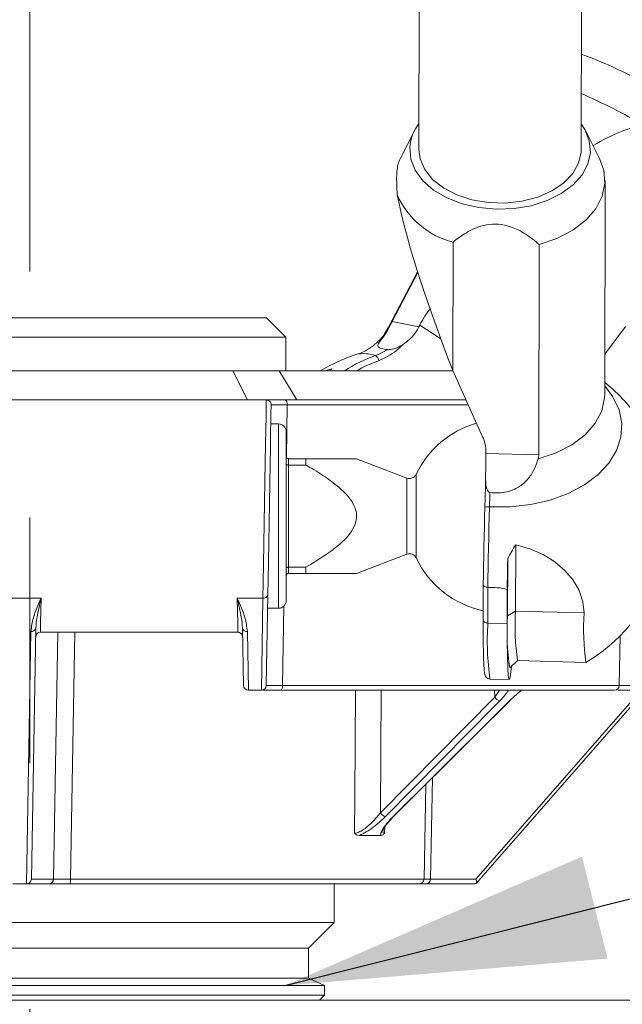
# Model space of a CAD drawing. Header units: millimetres. Extents: x 127 to 4201, y 49 to 2729.
# Tile 6 of 44: x 809 to 871, y 1472 to 1574. Entities that reach past the tile are written whole.
import ezdxf

# ---------------------------------------------------------------- set-up
doc = ezdxf.new("R2010")
doc.units = ezdxf.units.MM
doc.header["$LTSCALE"] = 10
doc.linetypes.add('CENTERX2', pattern=[20.32, 12.7, -2.54, 2.54, -2.54])
doc.dimstyles.new('SLDDIMSTYLE4', dxfattribs={"dimtxt": 0.18, "dimasz": 33.02, "dimexe": 0, "dimexo": 0.0625, "dimgap": 0, "dimtad": 0, "dimtih": 1, "dimtoh": 1, "dimdec": 0, "dimrnd": 1e-09, "dimzin": 0, "dimdsep": 46, "dimtxsty": 'Standard', "dimsah": 1, "dimcen": 0.09, "dimadec": 0, "dimazin": 0, "dimtfac": 33.02, "dimtdec": 0, "dimtofl": 0, "dimtmove": 0, "dimatfit": 3, "dimfxl": 1, "dimfrac": 2, "dimtolj": 1, "dimtzin": 0, "dimarcsym": 0})

msp = doc.modelspace()

# ---------------------------------------------------------------- linework, layer by layer
at = {"color": 7, "linetype": 'CENTERX2', "lineweight": 0}
msp.add_line((809.656188, 2487.486384), (809.656188, 949.811373), dxfattribs=at)
at = {"color": 7, "linetype": 'Continuous', "lineweight": 15}
for p, q in [((850.803275, 2103.911878), (849.879291, 1560.263185)), ((866.643269, 1560.234694), (867.567249, 2103.883386)), ((849.404675, 1562.210349), (847.961989, 1559.388069)), ((868.557584, 1559.353081), (867.124498, 1562.180249)), ((847.860907, 1559.179811), (847.961989, 1559.388069)), ((869.076621, 1534.940747), (869.114265, 1557.089833)), ((853.387256, 1537.444798), (853.409835, 1550.729541)), ((862.296228, 1550.483314), (862.259254, 1528.728751)), ((849.744034, 1547.661154), (846.743968, 1541.928856)), ((847.107802, 1542.516796), (849.765279, 1547.594516)), ((834.106438, 1542.916087), (787.879177, 1542.916087)), ((836.106439, 1540.916054), (834.106438, 1542.916087)), ((847.107802, 1542.516796), (849.871215, 1541.966705)), ((849.871215, 1541.966705), (849.96602, 1542.147903)), ((871.235289, 1541.998355), (869.083759, 1539.139716)), ((836.106439, 1540.916054), (786.139355, 1540.916054)), ((836.106439, 1537.416069), (836.106439, 1540.916054)), ((800.464334, 1537.416069), (830.656438, 1537.416069)), ((832.156437, 1534.416048), (830.656438, 1537.416069)), ((830.656438, 1537.416069), (835.420013, 1537.416069)), ((837.244066, 1534.416048), (835.420013, 1537.416069)), ((835.420013, 1537.416069), (853.400149, 1537.416069)), ((840.882658, 1537.619142), (840.141621, 1537.416069)), ((853.387256, 1537.444798), (856.458143, 1530.604629)), ((834.097634, 1534.416048), (783.115242, 1534.416048)), ((836.047996, 1534.416048), (854.746994, 1534.416048)), ((835.363355, 1531.941084), (834.563237, 1531.941084)), ((836.157106, 1531.147329), (836.157106, 1513.684837)), ((856.801164, 1529.036371), (856.800899, 1528.880028)), ((836.411106, 1528.346984), (836.411106, 1527.691333)), ((836.411106, 1528.346984), (838.202417, 1528.346984)), ((838.202417, 1528.346984), (838.202417, 1527.691333)), ((848.627609, 1526.351718), (843.429789, 1528.346984)), ((862.259254, 1528.728751), (856.800899, 1528.880028)), ((836.411106, 1527.691333), (836.411106, 1517.140834)), ((838.202417, 1527.691333), (836.411106, 1527.691333)), ((859.879479, 1519.446043), (859.867845, 1512.601046)), ((843.429789, 1516.485183), (848.627609, 1518.480388)), ((859.04247, 1512.102036), (859.052491, 1517.998664)), ((836.411106, 1517.140834), (838.202417, 1517.140834)), ((836.411106, 1517.140834), (836.411106, 1516.485183)), ((838.202417, 1517.140834), (838.202417, 1516.485183)), ((838.202417, 1516.485183), (836.411106, 1516.485183)), ((856.521886, 1515.32915), (856.515717, 1511.699764)), ((856.994216, 1515.047936), (857.009315, 1515.047995)), ((857.009315, 1515.047995), (857.003056, 1511.365442)), ((858.993408, 1511.310307), (858.999406, 1514.839617)), ((810.815524, 1513.930766), (806.397351, 1513.930766)), ((833.754961, 1513.930766), (831.097352, 1513.930766)), ((833.58888, 1504.416076), (833.754961, 1513.930766)), ((834.254886, 1514.275579), (834.09136, 1504.907338)), ((834.230718, 1512.891082), (835.363355, 1512.891082)), ((859.867845, 1512.601046), (859.04247, 1512.102036)), ((866.944518, 1512.404947), (859.867845, 1512.601046)), ((810.267683, 1510.840801), (809.815013, 1484.907357)), ((831.748762, 1504.907338), (831.645193, 1510.840801)), ((858.993408, 1511.310307), (857.003056, 1511.365442)), ((809.312533, 1484.416036), (809.767759, 1510.495989)), ((810.751618, 1510.416059), (831.161257, 1510.416059)), ((812.560269, 1510.416059), (812.115013, 1484.907357)), ((832.145116, 1510.495989), (832.251242, 1504.416076)), ((870.591362, 1504.907338), (870.681253, 1510.057179)), ((859.259911, 1506.730227), (860.067476, 1507.494895)), ((860.06086, 1507.495074), (867.137529, 1507.299034)), ((857.222021, 1505.573003), (859.212373, 1505.517809)), ((832.251242, 1504.416076), (832.248685, 1504.416076)), ((833.58888, 1504.416076), (832.251242, 1504.416076)), ((833.591437, 1504.416076), (833.58888, 1504.416076)), ((870.091439, 1504.416076), (835.556992, 1504.416076)), ((845.895146, 1491.745261), (857.70927, 1503.71)), ((855.779533, 1484.451858), (873.243265, 1504.416076)), ((850.405552, 1484.907357), (850.576189, 1494.683055)), ((851.086155, 1484.907357), (851.268825, 1495.372323)), ((845.933024, 1489.418356), (843.712371, 1489.418356)), ((807.900343, 1484.416036), (809.312533, 1484.416036)), ((809.312533, 1484.416036), (809.315089, 1484.416036)), ((811.615089, 1484.416036), (809.315089, 1484.416036)), ((809.815013, 1484.907357), (812.115013, 1484.907357)), ((849.905629, 1484.416036), (813.800349, 1484.416036)), ((841.106438, 1480.416087), (841.106438, 1484.416036)), ((850.586232, 1484.416036), (849.905629, 1484.416036)), ((855.700642, 1484.416036), (850.586232, 1484.416036)), ((841.106438, 1480.416087), (780.460612, 1480.416087)), ((838.456438, 1477.766065), (841.106438, 1480.416087)), ((838.456438, 1477.766065), (782.75558, 1477.766065)), ((838.456438, 1474.685458), (838.456438, 1477.766065)), ((838.456438, 1474.685458), (782.75558, 1474.685458)), ((840.106438, 1473.916082), (838.456438, 1474.685458)), ((840.106438, 1473.916082), (781.326637, 1473.916082)), ((840.106438, 1472.916035), (840.106438, 1473.916082)), ((244.656191, 1472.416071), (809.656188, 1472.416071)), ((840.106438, 1472.916035), (781.326637, 1472.916035)), ((809.656188, 1472.416071), (1374.656186, 1472.416071)), ((839.606438, 1472.416071), (840.106438, 1472.916035))]:
    msp.add_line(p, q, dxfattribs=at)
at = {"color": 8, "linetype": 'Continuous', "lineweight": 15}
for p, q in [((846.743882, 1541.928677), (846.880228, 1542.06684)), ((852.139663, 1540.73265), (849.96602, 1542.147903)), ((836.269297, 1533.907322), (836.177473, 1528.508691)), ((854.975388, 1533.907322), (836.269297, 1533.907322)), ((835.363355, 1512.891082), (835.363355, 1531.941084)), ((848.627609, 1526.351718), (848.627609, 1522.416083)), ((849.587985, 1526.734082), (849.587985, 1522.416083)), ((848.627609, 1522.416083), (848.627609, 1518.480388)), ((849.587985, 1522.416083), (849.587985, 1518.098084)), ((835.915873, 1513.125388), (835.776123, 1504.907338)), ((835.776123, 1504.907338), (870.591362, 1504.907338)), ((845.961441, 1504.416076), (845.895146, 1491.745261)), ((855.771244, 1484.907357), (872.836561, 1504.416076)), ((857.70927, 1503.71), (857.69175, 1504.416076)), ((857.70927, 1503.71), (858.197842, 1504.416076)), ((846.339353, 1490.280537), (846.325007, 1489.640919)), ((813.863221, 1484.907357), (850.405552, 1484.907357)), ((850.405552, 1484.907357), (851.086155, 1484.907357)), ((851.086155, 1484.907357), (855.771244, 1484.907357))]:
    msp.add_line(p, q, dxfattribs=at)
at = {"color": 7, "linetype": 'Continuous', "lineweight": 15, "flags": 128}
for points in [[(866.647874, 1562.944798), (867.030595, 1562.3565), (867.490497, 1561.191527), (867.595729, 1559.990255), (867.342238, 1558.798997), (866.739773, 1557.663409), (865.811486, 1556.627182), (864.593044, 1555.730192), (863.131282, 1555.00683), (861.482364, 1554.484872), (859.709662, 1554.184465), (857.881301, 1554.117111), (856.067543, 1554.285375), (854.338088, 1554.682819), (852.759399, 1555.294184), (851.392143, 1556.095926), (850.288865, 1557.057289), (849.491962, 1558.141319), (849.03206, 1559.306351), (848.926832, 1560.507564), (848.926832, 1560.507564)], [(849.879291, 1560.263185), (849.998355, 1559.332041), (850.471616, 1558.223216), (851.285324, 1557.202903), (852.403917, 1556.315688), (853.778501, 1555.600433), (855.349005, 1555.08831), (857.046791, 1554.80173), (858.797655, 1554.753212), (860.525076, 1554.944901), (862.15356, 1555.368392), (863.61193, 1556.005148), (864.836451, 1556.827454), (865.773608, 1557.799248), (866.382439, 1558.878092), (866.636336, 1560.016839), (866.643269, 1560.234694)], [(868.557584, 1559.353081), (868.991059, 1558.169512), (869.105287, 1556.807665), (868.822963, 1555.456845), (868.154403, 1554.166404), (867.124048, 1552.983491), (865.769554, 1551.951317), (864.140433, 1551.107673), (862.296228, 1550.483314)], [(833.754961, 1513.930766), (833.782871, 1515.599279), (833.814517, 1517.49113), (833.848863, 1519.544272), (833.884782, 1521.691529), (833.921096, 1523.862509), (833.95662, 1525.986103), (833.990187, 1527.992753), (834.020697, 1529.816715), (834.047152, 1531.398205), (834.068684, 1532.685427), (834.08459, 1533.63624), (834.094346, 1534.219472), (834.097634, 1534.416048)], [(836.269297, 1533.907322), (836.265712, 1534.006087), (836.253575, 1534.101335), (836.233359, 1534.189312), (836.205863, 1534.2665), (836.172166, 1534.329979), (836.133589, 1534.377186), (836.091651, 1534.406213), (836.047996, 1534.416048)], [(834.597558, 1533.907322), (834.594271, 1533.718971), (834.584514, 1533.159999), (834.568609, 1532.248823), (834.547075, 1531.015186), (834.52062, 1529.499618), (834.49011, 1527.751652), (834.456543, 1525.828628), (834.421021, 1523.793487), (834.384705, 1521.712987), (834.348785, 1519.655196), (834.314442, 1517.687587), (834.282795, 1515.874593), (834.254886, 1514.275579)], [(856.522304, 1515.340177), (856.536564, 1516.287414), (856.553175, 1517.257122), (856.57207, 1518.245725), (856.593185, 1519.249646), (856.616438, 1520.26519), (856.641751, 1521.288721), (856.669028, 1522.316543), (856.698171, 1523.344843)], [(857.176245, 1523.357658), (857.145981, 1522.289542), (857.117676, 1521.222023), (857.091427, 1520.158974), (857.06734, 1519.104449), (857.045498, 1518.062202), (857.025981, 1517.036227), (857.008867, 1516.03022), (856.994216, 1515.047936)], [(866.944518, 1512.404947), (866.818514, 1513.572005), (866.439991, 1514.714209), (865.819317, 1515.800266), (864.973471, 1516.800491), (863.925603, 1517.687527), (862.704397, 1518.437115), (861.343273, 1519.028692), (859.879479, 1519.446043)], [(859.451797, 1506.911902), (859.451689, 1506.910769), (859.352638, 1506.047575), (859.261729, 1505.591182), (859.181233, 1505.553095), (859.11315, 1505.934088), (859.059178, 1506.724803), (859.020658, 1507.905511), (858.998549, 1509.446828), (858.993408, 1511.310307)], [(835.556992, 1504.416076), (835.59928, 1504.425434), (835.639978, 1504.45327), (835.677557, 1504.49851), (835.710606, 1504.559426), (835.737881, 1504.633753), (835.758359, 1504.718689), (835.771267, 1504.811017), (835.776123, 1504.907338)], [(858.240456, 1503.341405), (857.592654, 1502.685336), (855.001446, 1500.061123), (846.426227, 1491.376607)], [(847.210967, 1491.376607), (847.870209, 1492.032675), (850.507178, 1494.656889), (859.233838, 1503.341405)], [(847.276707, 1491.399554), (855.692789, 1499.774901), (859.299675, 1503.364352)], [(859.233838, 1503.341405), (859.275181, 1503.348498), (859.299735, 1503.364412)], [(847.210967, 1491.376607), (847.252273, 1491.383759), (847.276766, 1491.399614)]]:
    msp.add_lwpolyline(points, dxfattribs=at)
at = {"color": 8, "linetype": 'Continuous', "lineweight": 15, "flags": 128}
for points in [[(857.176245, 1523.357658), (859.318898, 1523.359505), (861.429766, 1523.598997), (863.448211, 1524.069397), (865.316228, 1524.757056), (866.980158, 1525.642304), (868.392196, 1526.69963), (869.511769, 1527.898697), (870.306708, 1529.205052), (870.754183, 1530.581204), (870.841332, 1531.987576), (870.565653, 1533.383755), (869.935066, 1534.729628), (869.078197, 1535.866646)], [(862.192639, 1528.317062), (864.053011, 1528.937606), (865.69769, 1529.780773), (867.065885, 1530.815391), (868.107014, 1532.003133), (868.782592, 1533.300189), (869.067643, 1534.658579), (869.076621, 1534.940747)], [(810.815524, 1513.930766), (810.790408, 1512.549428), (810.771082, 1511.486499), (810.75817, 1510.776428), (810.75209, 1510.442046), (810.751618, 1510.416059)], [(831.161257, 1510.416059), (831.160786, 1510.442046), (831.154705, 1510.776428), (831.141795, 1511.486499), (831.122468, 1512.549428), (831.097352, 1513.930766)], [(856.515717, 1511.699764), (856.52186, 1511.64767), (856.546868, 1511.58431), (856.590201, 1511.525361), (856.650197, 1511.473088), (856.724542, 1511.429457), (856.810388, 1511.396257), (856.904429, 1511.374621), (857.003056, 1511.365442)], [(814.290892, 1510.416059), (814.062168, 1496.776549), (813.863221, 1484.907357)], [(843.230945, 1489.640919), (843.252529, 1493.417231), (843.314831, 1504.416076)]]:
    msp.add_lwpolyline(points, dxfattribs=at)
at = {"color": 7, "linetype": 'Continuous', "lineweight": 15}
for centre, radius, start, end in [((850.581624, 1525.766064), 47.19273, 56.79668828, 70.080589), ((842.198365, 1509.819631), 61.338919, 59.71779676, 66.50408672), ((853.605466, 1560.110168), 4.695482, 142.42778872, 175.14504105), ((855.474493, 1559.014667), 8.538508, 203.43397735, 256.00687019), ((861.415024, 1536.14654), 12.926563, 143.03886674, 152.33727818), ((845.572867, 1544.165853), 4.828255, 302.52376847, 332.90451031), ((848.765639, 1522.374679), 17.575, 107.57158833, 121.14737588), ((850.457388, 1524.769747), 15.114205, 109.65749049, 123.20488507), ((845.022693, 1538.384806), 0.710647, 6.99163373, 60.46404837), ((849.244584, 1529.033009), 11.985136, 134.24207634, 135.61672937), ((858.196998, 1522.42744), 17.575, 300.60957935, 51.74486646), ((834.097634, 1533.916062), 0.5, 359, 90), ((835.363356, 1531.147312), 0.79375, 0, 90), ((858.607658, 1522.416062), 9.99998, 106.17144055, 154.41809813), ((852.995414, 1529.025592), 3.805765, 0.16227644, 24.51343025), ((740.858315, 1529.282586), 115.943283, 358.61378306, 359.80106706), ((848.900686, 1527.063094), 0.762, 249, 334.41809813), ((856.994377, 1521.218519), 2.146856, 85.14043865, 97.93050694), ((878.731565, 1507.714591), 22.204236, 148.10643573, 152.40891557), ((848.900686, 1517.769029), 0.762, 25.58190187, 111), ((858.607658, 1522.416062), 9.99998, 205.58190187, 257.93419331), ((1343.904, 1508.271131), 484.94908, 178.85063406, 179.2239225), ((857.338418, 1508.583796), 6.472572, 75.13043586, 92.91451019), ((833.82077, 1514.370166), 0.444301, 261.48211175, 347.70825214), ((835.363356, 1513.684812), 0.79375, 270, 0), ((883.113753, 1510.386094), 24.132367, 175.92251955, 188.71341623), ((885.206907, 1511.002273), 25.389449, 176.38969718, 187.94000392), ((890.704719, 1510.786908), 23.81523, 176.10424703, 188.41578098), ((809.833652, 1510.935266), 0.444192, 261.46907563, 347.72137323), ((832.079222, 1510.935264), 0.44419, 192.27838843, 278.53104813), ((810.751618, 1509.916062), 0.5, 89.80813584, 179), ((831.161257, 1509.916062), 0.5, 1, 91.04412326), ((832.248685, 1504.916062), 0.5, 181, 270), ((833.591437, 1504.916062), 0.5, 270, 359), ((870.091437, 1504.916062), 0.5, 270, 359), ((858.437982, 1504.193107), 0.874307, 213.54280169, 256.94282696), ((846.624202, 1492.228672), 0.874762, 213.54687191, 256.91953639), ((809.315089, 1484.916062), 0.5, 270, 359), ((811.615089, 1484.916062), 0.5, 270, 359), ((812.844643, 1484.788016), 1.025546, 338.73302691, 6.68256751), ((849.905628, 1484.916062), 0.5, 270, 359), ((850.586232, 1484.916062), 0.5, 270, 359)]:
    msp.add_arc(centre, radius, start, end, dxfattribs=at)
at = {"color": 8, "linetype": 'Continuous', "lineweight": 15}
for centre, radius, start, end in [((844.178207, 1535.464897), 3.734498, 71.34073284, 101.09120027), ((850.583878, 1524.834601), 14.475456, 109.60003622, 119.63898639), ((885.559958, 1509.544588), 28.614894, 176.35162901, 187.97808636)]:
    msp.add_arc(centre, radius, start, end, dxfattribs=at)
at = {"color": 7, "linetype": 'Continuous', "lineweight": 15}
for centre, major_axis, ratio, start_param, end_param in [((855.835329, 1535.882957), (20.073112, 26.337314), 0.2855032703, 0.2736778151, 0.6157746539), ((858.216814, 1534.086635), (-10.398578, 25.078321), 0.1189439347, 0.4910060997, 1.3873712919), ((855.521282, 1484.916062), (-0.222826, 0.490966), 0.4246125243, 2.9512474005, 4.5045580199)]:
    msp.add_ellipse(centre, major_axis=major_axis, ratio=ratio, start_param=start_param, end_param=end_param, dxfattribs=at)
for points, knots in [([(847.64025, 1555.61897), (847.598334, 1556.324058), (847.514384, 1557.736235), (847.690549, 1558.749427), (847.838195, 1559.122433), (847.860907, 1559.179811)], [0, 0, 0, 0, 0.4576363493, 0.916570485, 1, 1, 1, 1]), ([(862.296228, 1550.483314), (862.085848, 1550.661751), (861.432717, 1551.215713), (860.293212, 1551.969501), (858.835604, 1552.518063), (857.471992, 1552.630328), (856.006026, 1552.352948), (854.631759, 1551.672991), (853.789449, 1551.022642), (853.409835, 1550.729541)], [0, 0, 0, 0, 0.0881027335, 0.2735170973, 0.4181595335, 0.535434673, 0.6525508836, 0.8434109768, 1, 1, 1, 1]), ([(846.880228, 1542.06684), (846.922535, 1542.15272), (846.994708, 1542.299227), (847.0747, 1542.453114), (847.107802, 1542.516796)], [0, 0, 0, 0, 0.5861802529, 1, 1, 1, 1]), ([(846.707643, 1541.948942), (846.588664, 1541.709038), (846.277787, 1541.082198), (845.51641, 1540.28296), (844.611783, 1539.617905), (843.913396, 1539.271199), (843.603845, 1539.184579), (843.547039, 1539.168684)], [0, 0, 0, 0, 0.1734270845, 0.4531426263, 0.7099443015, 0.9467723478, 1, 1, 1, 1]), ([(846.584455, 1539.612321), (846.380142, 1539.648152), (845.882632, 1539.735402), (845.569346, 1539.930875), (845.709192, 1540.297683), (846.165654, 1540.874922), (846.604055, 1541.521718), (846.825692, 1541.959194), (846.880228, 1542.06684)], [0, 0, 0, 0, 0.16566045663, 0.40338954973, 0.58186382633, 0.76046170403, 0.9410589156, 1, 1, 1, 1]), ([(845.37302, 1539.003102), (845.655809, 1539.11714), (846.07226, 1539.285078), (846.460006, 1539.53281), (846.584455, 1539.612321)], [0, 0, 0, 0, 0.6790462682, 1, 1, 1, 1]), ([(848.168776, 1540.094821), (847.966113, 1539.892477), (847.246134, 1539.173631), (846.362767, 1538.764952), (845.728055, 1538.471309)], [0, 0, 0, 0, 0.2814848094, 1, 1, 1, 1]), ([(846.584455, 1539.612321), (846.601885, 1539.610813), (846.642377, 1539.607308), (846.756369, 1539.611243), (847.014575, 1539.639398), (847.532776, 1539.755022), (847.918238, 1539.960965), (848.168776, 1540.094821)], [0, 0, 0, 0, 0.04241943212, 0.09854495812, 0.19980007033, 0.47989549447, 1, 1, 1, 1]), ([(834.097634, 1534.416048), (834.101229, 1534.416048), (834.116884, 1534.416048), (834.37093, 1534.416048), (835.040229, 1534.416048), (835.712074, 1534.416048), (836.047996, 1534.416048)], [0, 0, 0, 0, 0.09038274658, 0.39357640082, 0.6967887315, 1, 1, 1, 1]), ([(836.269297, 1533.907322), (835.981356, 1533.906808), (835.405474, 1533.905778), (834.831781, 1533.905629), (834.614042, 1533.906448), (834.600637, 1533.907159), (834.597558, 1533.907322)], [0, 0, 0, 0, 0.30321241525, 0.60642280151, 0.90961578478, 1, 1, 1, 1]), ([(836.157106, 1528.600959), (836.157112, 1528.599727), (836.157221, 1528.575729), (836.165047, 1528.524027), (836.199011, 1528.453047), (836.25678, 1528.394188), (836.329555, 1528.354659), (836.383912, 1528.349543), (836.411106, 1528.346984)], [0, 0, 0, 0, 0.0095945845, 0.1869185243, 0.4023708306, 0.6051621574, 0.8024730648, 1, 1, 1, 1]), ([(843.419809, 1528.346984), (843.398839, 1528.346984), (843.347615, 1528.346984), (842.546533, 1528.346984), (840.774779, 1528.346984), (839.104989, 1528.346984), (838.202417, 1528.346984)], [0, 0, 0, 0, 0.098486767, 0.2405775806, 0.5895094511, 1, 1, 1, 1]), ([(857.210115, 1524.852661), (857.588024, 1524.827653), (858.508244, 1524.766756), (859.827594, 1525.127894), (860.951063, 1525.930572), (861.667155, 1526.938669), (862.015814, 1527.771384), (862.157723, 1528.209311), (862.192639, 1528.317062)], [0, 0, 0, 0, 0.165660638, 0.4033887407, 0.5818642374, 0.7604605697, 0.94106201, 1, 1, 1, 1]), ([(862.192639, 1528.317062), (862.2147, 1528.398934), (862.252333, 1528.538596), (862.257229, 1528.673097), (862.259254, 1528.728751)], [0, 0, 0, 0, 0.5862163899, 1, 1, 1, 1]), ([(836.157106, 1527.787058), (836.157112, 1527.786601), (836.157222, 1527.777678), (836.165043, 1527.758232), (836.199023, 1527.731537), (836.256769, 1527.709222), (836.329554, 1527.694221), (836.383912, 1527.692296), (836.411106, 1527.691333)], [0, 0, 0, 0, 0.00956979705, 0.18690277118, 0.4023363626, 0.60517999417, 0.80248660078, 1, 1, 1, 1]), ([(838.202417, 1527.691333), (838.26253, 1527.656464), (838.931104, 1527.268649), (840.194739, 1526.500836), (841.873784, 1525.228355), (843.064666, 1523.944208), (843.471607, 1522.693118), (843.396686, 1521.750314), (842.826354, 1520.603485), (841.139712, 1518.905499), (839.401163, 1517.861015), (838.202417, 1517.140834)], [0, 0, 0, 0, 0.0135587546, 0.1508009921, 0.2876973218, 0.4258522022, 0.4824375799, 0.5393840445, 0.6055136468, 0.7279980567, 1, 1, 1, 1]), ([(856.698171, 1523.344843), (856.718892, 1524.121822), (856.74773, 1525.203186), (856.763287, 1526.197767), (856.767666, 1526.477722)], [0, 0, 0, 0, 0.7185187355, 1, 1, 1, 1]), ([(856.767666, 1526.477722), (856.768571, 1526.132608), (856.769683, 1525.708394), (856.8983, 1525.216827), (856.97969, 1525.03056), (857.08107, 1524.911159), (857.151133, 1524.864318), (857.197693, 1524.855116), (857.210115, 1524.852661)], [0, 0, 0, 0, 0.5789099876, 0.7115946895, 0.8617461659, 0.9198420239, 0.9786145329, 1, 1, 1, 1]), ([(857.210115, 1524.852661), (857.203225, 1524.515452), (857.193079, 1524.018865), (857.180335, 1523.518309), (857.176245, 1523.357658)], [0, 0, 0, 0, 0.6790537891, 1, 1, 1, 1]), ([(836.157106, 1517.045049), (836.157112, 1517.045506), (836.157222, 1517.054429), (836.165043, 1517.073875), (836.199023, 1517.100569), (836.256768, 1517.122889), (836.329556, 1517.13787), (836.383913, 1517.139845), (836.411106, 1517.140834)], [0, 0, 0, 0, 0.009569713, 0.18690113, 0.4023328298, 0.6051746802, 0.8024795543, 1, 1, 1, 1]), ([(836.411106, 1516.485183), (836.383913, 1516.482622), (836.329557, 1516.477504), (836.256759, 1516.437981), (836.199029, 1516.379059), (836.165044, 1516.308083), (836.157221, 1516.256377), (836.157112, 1516.232379), (836.157106, 1516.231148)], [0, 0, 0, 0, 0.1975071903, 0.3947983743, 0.5976693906, 0.8131001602, 0.9904063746, 1, 1, 1, 1]), ([(838.202417, 1516.485183), (839.104989, 1516.485183), (840.774779, 1516.485183), (842.546533, 1516.485183), (843.347615, 1516.485183), (843.398839, 1516.485183), (843.419809, 1516.485183)], [0, 0, 0, 0, 0.41049054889, 0.75942241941, 0.90151323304, 1, 1, 1, 1]), ([(856.522304, 1515.340177), (856.522205, 1515.338648), (856.521007, 1515.320094), (856.527318, 1515.270101), (856.574547, 1515.193293), (856.680997, 1515.11854), (856.825641, 1515.064545), (856.938022, 1515.053473), (856.994216, 1515.047936)], [0, 0, 0, 0, 0.0108233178, 0.1312986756, 0.3505466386, 0.5676846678, 0.7838283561, 1, 1, 1, 1]), ([(809.767759, 1510.495989), (809.832448, 1510.969405), (809.991831, 1512.135827), (810.521857, 1513.257575), (810.813418, 1513.925938), (810.815524, 1513.930766)], [0, 0, 0, 0, 0.404123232, 0.9956956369, 1, 1, 1, 1]), ([(810.815524, 1513.930766), (810.814411, 1513.925659), (810.663428, 1513.232706), (810.392349, 1512.151693), (810.303149, 1511.213735), (810.267683, 1510.840801)], [0, 0, 0, 0, 0.00445254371, 0.60416908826, 1, 1, 1, 1]), ([(831.097352, 1513.930766), (831.099458, 1513.925938), (831.391034, 1513.257578), (831.92104, 1512.135826), (832.080426, 1510.969404), (832.145116, 1510.495989)], [0, 0, 0, 0, 0.0043043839, 0.5958767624, 1, 1, 1, 1]), ([(831.645193, 1510.840801), (831.60973, 1511.213735), (831.520539, 1512.151694), (831.249406, 1513.232702), (831.098464, 1513.925659), (831.097352, 1513.930766)], [0, 0, 0, 0, 0.3958309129, 0.9955474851, 1, 1, 1, 1]), ([(856.515717, 1511.699764), (856.515599, 1511.405686), (856.515257, 1510.550888), (856.521929, 1509.451559), (856.535693, 1508.795693), (856.541083, 1508.53887)], [0, 0, 0, 0, 0.2419054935, 0.7031469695, 1, 1, 1, 1]), ([(856.541083, 1508.53887), (856.543669, 1508.387274), (856.553509, 1507.810453), (856.583088, 1507.088416), (856.633744, 1506.371034), (856.677896, 1506.086527), (856.760559, 1505.834866), (856.959038, 1505.619179), (857.139313, 1505.592311), (857.220874, 1505.580155)], [0, 0, 0, 0, 0.0880988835, 0.3352139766, 0.5839282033, 0.8391784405, 0.9208700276, 0.9641996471, 1, 1, 1, 1]), ([(834.09136, 1504.907338), (834.124464, 1504.90682), (834.190672, 1504.905785), (834.708442, 1504.905682), (835.293317, 1504.90637), (835.683277, 1504.907152), (835.776123, 1504.907338)], [0, 0, 0, 0, 0.3018958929, 0.6037899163, 0.9056662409, 1, 1, 1, 1]), ([(835.556992, 1504.416076), (835.448422, 1504.416076), (834.992413, 1504.416076), (834.331861, 1504.416076), (833.83987, 1504.416076), (833.773205, 1504.416076), (833.766448, 1504.416076)], [0, 0, 0, 0, 0.12884213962, 0.54115330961, 0.95349038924, 1, 1, 1, 1]), ([(859.12757, 1504.416076), (859.071411, 1504.331891), (858.84347, 1503.990201), (858.499602, 1503.620226), (858.240456, 1503.341405)], [0, 0, 0, 0, 0.24637985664, 1, 1, 1, 1]), ([(859.233838, 1503.341405), (859.529442, 1503.620226), (859.921688, 1503.990201), (860.366532, 1504.331891), (860.476133, 1504.416076)], [0, 0, 0, 0, 0.7536204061, 1, 1, 1, 1]), ([(871.682652, 1504.416076), (871.579589, 1504.416076), (871.146716, 1504.416076), (870.674303, 1504.416076), (870.486227, 1504.416076), (870.455005, 1504.416076)], [0, 0, 0, 0, 0.20673635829, 0.86831340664, 1, 1, 1, 1]), ([(843.230945, 1489.640919), (843.310058, 1489.649299), (843.502179, 1489.669648), (843.931791, 1489.8786), (844.522786, 1490.300426), (845.228664, 1490.949336), (845.663085, 1491.46813), (845.895146, 1491.745261)], [0, 0, 0, 0, 0.10293148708, 0.24996163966, 0.4381362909, 0.69986113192, 1, 1, 1, 1]), ([(846.426227, 1491.376607), (846.134963, 1491.099141), (845.584509, 1490.574764), (844.697468, 1489.927968), (844.070353, 1489.56816), (843.781083, 1489.447109), (843.712371, 1489.418356)], [0, 0, 0, 0, 0.362338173, 0.6847777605, 0.9251239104, 1, 1, 1, 1]), ([(845.933024, 1489.418356), (845.928238, 1489.447109), (845.908087, 1489.56816), (846.031279, 1489.927966), (846.452567, 1490.574766), (846.948534, 1491.099142), (847.210967, 1491.376607)], [0, 0, 0, 0, 0.0748759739, 0.3152227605, 0.6376614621, 1, 1, 1, 1]), ([(846.13226, 1489.883451), (846.132167, 1489.879579), (846.131874, 1489.867439), (846.164287, 1489.990057), (846.296435, 1490.237101), (846.612938, 1490.684676), (846.99148, 1491.120693), (847.274744, 1491.393519), (847.340916, 1491.457252)], [0, 0, 0, 0, 0.052353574, 0.1641510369, 0.3329907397, 0.5889713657, 0.9039821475, 1, 1, 1, 1]), ([(843.712371, 1489.418356), (843.619988, 1489.432632), (843.455346, 1489.458073), (843.299049, 1489.578851), (843.232385, 1489.639607), (843.230945, 1489.640919)], [0, 0, 0, 0, 0.5557324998, 0.9904033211, 1, 1, 1, 1]), ([(846.325007, 1489.640919), (846.323859, 1489.639607), (846.282978, 1489.592886), (846.159281, 1489.467526), (846.023352, 1489.437986), (845.933024, 1489.418356)], [0, 0, 0, 0, 0.0096021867, 0.3418559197, 1, 1, 1, 1]), ([(813.800349, 1484.416036), (813.524997, 1484.416036), (812.974292, 1484.416036), (812.285726, 1484.416036), (811.803287, 1484.416036), (811.628055, 1484.416036), (811.617436, 1484.416036), (811.615089, 1484.416036)], [0, 0, 0, 0, 0.2334651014, 0.4669312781, 0.7003670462, 0.933795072, 1, 1, 1, 1]), ([(812.115013, 1484.907357), (812.116886, 1484.907112), (812.125363, 1484.906005), (812.265521, 1484.904711), (812.651468, 1484.904224), (813.202348, 1484.905011), (813.642928, 1484.906575), (813.863221, 1484.907357)], [0, 0, 0, 0, 0.06620753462, 0.29963715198, 0.53306802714, 0.76653032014, 1, 1, 1, 1])]:
    msp.add_open_spline(points, degree=3, knots=knots, dxfattribs=at)
at = {"color": 8, "linetype": 'Continuous', "lineweight": 15}
for points, knots in [([(870.460149, 1504.907099), (870.469684, 1504.906682), (870.491154, 1504.905742), (870.924942, 1504.905693), (871.468629, 1504.906369), (871.843386, 1504.907152), (871.932611, 1504.907338)], [0, 0, 0, 0, 0.2567370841, 0.578159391, 0.8995638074, 1, 1, 1, 1]), ([(846.134212, 1489.884345), (846.133292, 1489.880811), (846.105981, 1489.776022), (846.162297, 1489.67396), (846.277548, 1489.650557), (846.325007, 1489.640919)], [0, 0, 0, 0, 0.0201126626, 0.5964924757, 1, 1, 1, 1])]:
    msp.add_open_spline(points, degree=3, knots=knots, dxfattribs=at)

# ---------------------------------------------------------------- leaders
at = {"color": 7, "linetype": 'Continuous', "lineweight": 0}
msp.add_leader([(836.028037, 1473.916062), (1119.213836, 1545.098012)], dimstyle='SLDDIMSTYLE4', dxfattribs=at)

doc.saveas('drawing.dxf')
